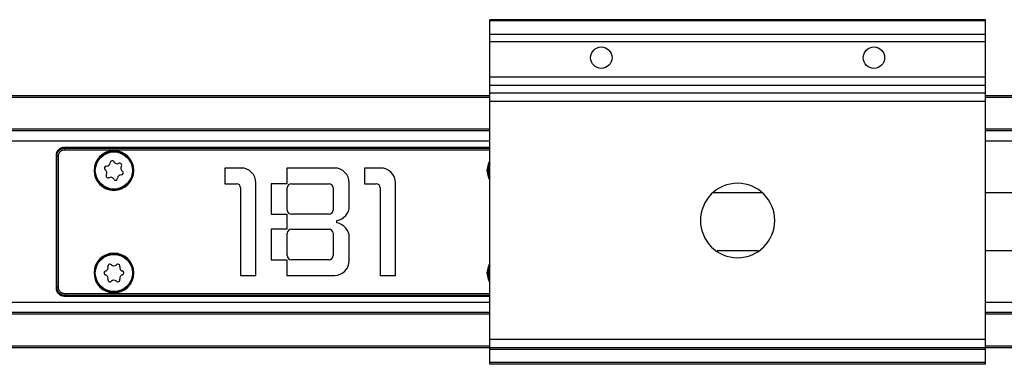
# Model space of a CAD drawing. Header units: millimetres. Extents: x -781 to 2909, y 413 to 796.
# Tile 11 of 19: x 724 to 843, y 413 to 455. Entities that reach past the tile are written whole.
import ezdxf

# ---------------------------------------------------------------- set-up
doc = ezdxf.new("R2010")
doc.units = ezdxf.units.MM

# ---------------------------------------------------------------- blocks, each defined once
blk = doc.blocks.new('Drawing View4')
at = {"color": 7, "linetype": 'Continuous', "lineweight": 25}
for p, q in [((1322.48, 27.95), (1262.48, 27.95)), ((1262.48, 27.81), (1262.48, 27.95)), ((1322.48, 27.81), (1262.48, 27.81)), ((1262.48, 26.15), (1262.48, 27.81)), ((1322.48, 27.81), (1322.48, 27.95)), ((1322.48, 26.15), (1322.48, 27.81)), ((1322.48, 26.15), (1262.48, 26.15)), ((1262.48, 25.29), (1262.48, 26.15)), ((1322.48, 25.29), (1262.48, 25.29)), ((1262.48, 20.99), (1262.48, 25.29)), ((1322.48, 25.29), (1322.48, 26.15)), ((1322.48, 20.99), (1322.48, 25.29)), ((1322.48, 20.99), (1262.48, 20.99)), ((1262.48, 20), (1262.48, 20.99)), ((1322.48, 20), (1322.48, 20.99)), ((1322.48, 20), (1262.48, 20)), ((1262.48, 19.06), (1262.48, 20)), ((1322.48, 19.06), (1322.48, 20)), ((1262.48, 18.75), (32.48, 18.75)), ((1262.48, 18.55), (32.48, 18.55)), ((1322.48, 19.06), (1262.48, 19.06)), ((1262.48, 18.07), (1262.48, 19.06)), ((1322.48, 18.07), (1262.48, 18.07)), ((1262.48, -10.75), (1262.48, 18.07)), ((1322.48, 18.07), (1322.48, 19.06)), ((1395.48, 18.75), (1322.48, 18.75)), ((1395.48, 18.55), (1322.48, 18.55)), ((1322.48, -10.75), (1322.48, 18.07)), ((1262.48, 14.7), (32.48, 14.7)), ((1262.48, 14.5), (32.48, 14.5)), ((1395.48, 14.7), (1322.48, 14.7)), ((1395.48, 14.5), (1322.48, 14.5)), ((1262.48, 13.26), (32.48, 13.26)), ((1393.48, 13.26), (1322.48, 13.26)), ((1211.04, 12.41), (1210.96, 12.48)), ((1210.98, 12.48), (1210.96, 12.48)), ((1262.48, 12.5), (1210.98, 12.5)), ((1262.48, 12.48), (1210.98, 12.48)), ((1211.04, 12.21), (1211.04, 12.41)), ((1211.04, 12.41), (1262.48, 12.41)), ((1211.04, 12.21), (1262.48, 12.21)), ((1209.98, 11.5), (1209.99, 11.5)), ((1209.98, 11.5), (1209.98, -4.5)), ((1210.07, 11.44), (1209.99, 11.52)), ((1209.99, 11.52), (1209.99, 11.5)), ((1209.99, 11.5), (1209.99, -4.5)), ((1210.26, 11.44), (1210.07, 11.44)), ((1210.07, -4.44), (1210.07, 11.44)), ((1210.26, -4.44), (1210.26, 11.44)), ((1214.58, 9.7), (1214.68, 9.7)), ((1214.73, 9.7), (1214.68, 9.7)), ((1219.23, 9.7), (1219.28, 9.7)), ((1219.38, 9.7), (1219.28, 9.7)), ((1232.37, 10), (1230.42, 10)), ((1230.42, 10), (1230.42, 8.1)), ((1243.67, 10), (1237.92, 10)), ((1237.92, 10), (1237.92, 8.1)), ((1249.27, 10), (1247.32, 10)), ((1247.32, 10), (1247.32, 8.1)), ((1262.18, 9.7), (1262.28, 9.7)), ((1262.28, 9.83), (1262.48, 10.64)), ((1262.33, 9.7), (1262.28, 9.7)), ((1230.42, 8.1), (1231.82, 8.1)), ((1232.32, 7.6), (1232.32, -3)), ((1234.17, -3), (1234.17, 8.2)), ((1237.92, 8.1), (1236.02, 8.1)), ((1236.02, 8.1), (1236.02, 4.4)), ((1237.97, 4.9), (1237.97, 7.6)), ((1238.47, 8.1), (1243.02, 8.1)), ((1243.52, 7.6), (1243.52, 4.9)), ((1245.47, 5.42), (1245.47, 8.2)), ((1247.32, 8.1), (1248.72, 8.1)), ((1249.22, 7.6), (1249.22, -3)), ((1251.07, -3), (1251.07, 8.2)), ((1236.02, 4.4), (1237.92, 4.4)), ((1237.92, 4.4), (1237.92, 2.6)), ((1243.02, 4.4), (1238.47, 4.4)), ((1243.97, 3.35), (1243.97, 3.65)), ((1236.02, 2.6), (1236.02, -1.1)), ((1237.92, 2.6), (1236.02, 2.6)), ((1238.47, 2.6), (1243.02, 2.6)), ((1237.97, -0.6), (1237.97, 2.1)), ((1243.52, 2.1), (1243.52, -0.6)), ((1245.47, -1.2), (1245.47, 1.58)), ((1236.02, -1.1), (1237.92, -1.1)), ((1237.92, -1.1), (1237.92, -3)), ((1243.02, -1.1), (1238.47, -1.1)), ((1290, 0), (1294.96, 0)), ((1262.28, -2.57), (1262.48, -1.76)), ((1214.58, -2.7), (1214.68, -2.7)), ((1214.73, -2.7), (1214.68, -2.7)), ((1219.23, -2.7), (1219.28, -2.7)), ((1219.38, -2.7), (1219.28, -2.7)), ((1232.32, -3), (1234.17, -3)), ((1237.92, -3), (1243.67, -3)), ((1249.22, -3), (1251.07, -3)), ((1262.18, -2.7), (1262.28, -2.7)), ((1262.33, -2.7), (1262.28, -2.7)), ((1209.99, -4.52), (1210.07, -4.44)), ((1209.99, -4.5), (1209.99, -4.51)), ((1210.26, -4.44), (1210.07, -4.44)), ((1210.96, -5.48), (1211.04, -5.41)), ((1210.96, -5.48), (1210.98, -5.48)), ((1210.98, -5.5), (1210.98, -5.48)), ((1210.98, -5.48), (1262.48, -5.48)), ((1210.98, -5.5), (1262.48, -5.5)), ((1211.04, -5.21), (1211.04, -5.41)), ((1262.48, -5.21), (1211.04, -5.21)), ((1262.48, -5.41), (1211.04, -5.41)), ((1262.48, -6.26), (32.48, -6.26)), ((1393.48, -6.26), (1322.48, -6.26)), ((1262.48, -7.5), (32.48, -7.5)), ((1262.48, -7.7), (32.48, -7.7)), ((1395.48, -7.5), (1322.48, -7.5)), ((1395.48, -7.7), (1322.48, -7.7)), ((1262.48, -11.55), (32.48, -11.55)), ((1262.48, -11.75), (32.48, -11.75)), ((1322.48, -10.75), (1262.48, -10.75)), ((1262.48, -11.75), (1262.48, -10.75)), ((1322.48, -11.75), (1262.48, -11.75)), ((1262.48, -11.95), (1262.48, -11.75)), ((1322.48, -11.75), (1322.48, -10.75)), ((1395.48, -11.55), (1322.48, -11.55)), ((1395.48, -11.75), (1322.48, -11.75)), ((1322.48, -11.95), (1322.48, -11.75)), ((1322.48, -11.95), (1262.48, -11.95)), ((1262.48, -13.55), (1262.48, -11.95)), ((1322.48, -13.55), (1322.48, -11.95)), ((1322.48, -13.55), (1262.48, -13.55)), ((1262.48, -13.75), (1262.48, -13.55)), ((1322.48, -13.75), (1262.48, -13.75)), ((1322.48, -13.75), (1322.48, -13.55))]:
    blk.add_line(p, q, dxfattribs=at)
at = {"color": 7, "linetype": 'Continuous', "lineweight": 25, "flags": 128}
for points in [[(1210.98, 12.5), (1210.98, 12.5), (1210.98, 12.5), (1210.98, 12.5), (1210.98, 12.5), (1210.98, 12.49), (1210.98, 12.49), (1210.98, 12.49), (1210.98, 12.48)], [(1262.18, 9.7), (1262.36, 10.62), (1262.48, 10.86)], [(1262.48, 8.54), (1262.36, 8.78), (1262.18, 9.7)], [(1262.48, 8.76), (1262.44, 8.83), (1262.28, 9.7)], [(1262.18, -2.7), (1262.36, -1.78), (1262.48, -1.54)], [(1262.48, -3.86), (1262.36, -3.62), (1262.18, -2.7)], [(1262.48, -3.64), (1262.44, -3.57), (1262.28, -2.7)], [(1209.98, -4.5), (1209.98, -4.5), (1209.98, -4.5), (1209.98, -4.5), (1209.98, -4.5), (1209.98, -4.5), (1209.98, -4.5), (1209.99, -4.5), (1209.99, -4.5)]]:
    blk.add_lwpolyline(points, dxfattribs=at)
at = {"color": 7, "linetype": 'Continuous', "lineweight": 25}
for centre, radius in [((1275.98, 23.35), 1.3), ((1308.98, 23.35), 1.3), ((1216.98, 9.7), 2.25), ((1216.98, -2.7), 2.25)]:
    blk.add_circle(centre, radius, dxfattribs=at)
for centre, radius, start, end in [((1210.94, 12.48), 0.024, 15.3759, 74.6129), ((1216.98, 9.7), 2.4, 0, 180), ((1216.98, 9.7), 2.3, 0, 176.7947), ((1210, 11.54), 0.024, 195.3762, 254.6126), ((1216.77, 10.63), 0.25, 27.4512, 177.8189), ((1217.36, 10.94), 0.42, 207.4512, 297.8189), ((1216.98, 9.7), 2.4, 180, 0), ((1216.98, 9.7), 2.3, 176.7947, 180), ((1216.98, 9.7), 2.3, 180, 356.7947), ((1216.07, 9.98), 0.25, 87.4512, 237.8189), ((1215.71, 9.42), 0.42, 327.4512, 57.8189), ((1216.1, 10.65), 0.42, 267.4512, 357.8189), ((1217.67, 10.34), 0.25, 327.4512, 117.8189), ((1218.24, 9.98), 0.42, 147.4512, 237.8189), ((1217.88, 9.42), 0.25, 267.4512, 57.8189), ((1216.98, 9.7), 2.3, 356.7947, 0), ((1232.37, 8.2), 1.8, 0, 90), ((1243.67, 8.2), 1.8, 0, 90), ((1249.27, 8.2), 1.8, 0, 90), ((1264.58, 9.7), 2.3, 176.7947, 180), ((1264.58, 9.7), 2.25, 158.9605, 201.0395), ((1216.28, 9.06), 0.25, 147.4512, 297.8189), ((1216.59, 8.46), 0.42, 27.4512, 117.8189), ((1217.18, 8.77), 0.25, 207.4512, 357.8189), ((1217.85, 8.75), 0.42, 87.4512, 177.8189), ((1231.82, 7.6), 0.5, 0, 90), ((1238.47, 7.6), 0.5, 90, 180), ((1243.02, 7.6), 0.5, 0, 90), ((1248.72, 7.6), 0.5, 0, 90), ((1292.48, 3.65), 4.5, 90, 270), ((1292.48, 3.65), 4.5, 270, 90), ((1238.47, 4.9), 0.5, 180, 270), ((1243.02, 4.9), 0.5, 270, 0), ((1243.67, 5.42), 1.8, 279.5941, 0), ((1238.47, 2.1), 0.5, 90, 180), ((1243.02, 2.1), 0.5, 0, 90), ((1243.67, 1.58), 1.8, 0, 80.4059), ((1216.98, -2.7), 2.4, 0, 180), ((1216.98, -2.7), 2.3, 0, 176.7947), ((1238.47, -0.6), 0.5, 180, 270), ((1243.02, -0.6), 0.5, 270, 0), ((1215.85, -2.05), 0.42, 284.8161, 15.1839), ((1216.5, -1.88), 0.25, 44.8161, 195.1839), ((1216.98, -1.41), 0.42, 224.8161, 315.1839), ((1217.45, -1.88), 0.25, 344.8161, 135.1839), ((1218.1, -2.05), 0.42, 164.8161, 255.1839), ((1243.67, -1.2), 1.8, 270, 0), ((1264.58, -2.7), 2.25, 158.9605, 201.0395), ((1216.98, -2.7), 2.4, 180, 0), ((1216.98, -2.7), 2.3, 176.7947, 180), ((1216.98, -2.7), 2.3, 180, 356.7947), ((1216.02, -2.7), 0.25, 104.8161, 255.1839), ((1215.85, -3.35), 0.42, 344.8161, 75.1839), ((1216.5, -3.52), 0.25, 164.8161, 315.1839), ((1216.98, -4), 0.42, 44.8161, 135.1839), ((1217.45, -3.52), 0.25, 224.8161, 15.1839), ((1218.1, -3.35), 0.42, 104.8161, 195.1839), ((1217.93, -2.7), 0.25, 284.8161, 75.1839), ((1216.98, -2.7), 2.3, 356.7947, 0), ((1264.58, -2.7), 2.3, 176.7947, 180), ((1210, -4.54), 0.024, 105.3874, 164.6238), ((1210.94, -5.48), 0.024, 285.3875, 344.6245)]:
    blk.add_arc(centre, radius, start, end, dxfattribs=at)
for points, knots in [([(1210.94, 12.5), (1210.87, 12.49), (1210.74, 12.48), (1210.48, 12.39), (1210.23, 12.2), (1210.02, 11.89), (1209.99, 11.65), (1209.98, 11.53)], [0, 0, 0, 0, 0.139139, 0.274758, 0.534322, 0.760258, 1, 1, 1, 1]), ([(1210.96, 12.48), (1210.89, 12.48), (1210.76, 12.46), (1210.51, 12.36), (1210.25, 12.17), (1210.05, 11.86), (1210.01, 11.63), (1209.99, 11.52)], [0, 0, 0, 0, 0.139145, 0.274766, 0.534321, 0.760175, 1, 1, 1, 1]), ([(1210.07, 11.44), (1210.07, 11.51), (1210.08, 11.64), (1210.17, 11.89), (1210.35, 12.15), (1210.67, 12.36), (1210.91, 12.39), (1211.04, 12.41)], [0, 0, 0, 0, 0.135536, 0.266986, 0.517817, 0.751089, 1, 1, 1, 1]), ([(1210.26, 11.44), (1210.27, 11.52), (1210.28, 11.68), (1210.39, 11.89), (1210.55, 12.06), (1210.77, 12.19), (1210.94, 12.2), (1211.04, 12.21)], [0, 0, 0, 0, 0.197867, 0.390487, 0.574641, 0.776473, 1, 1, 1, 1]), ([(1210.98, 12.5), (1210.97, 12.5), (1210.96, 12.5), (1210.95, 12.5), (1210.94, 12.5)], [0, 0, 0, 0, 0.559896, 1, 1, 1, 1]), ([(1209.98, 11.53), (1209.98, 11.53), (1209.98, 11.52), (1209.98, 11.5), (1209.98, 11.5)], [0, 0, 0, 0, 0.5600706, 1, 1, 1, 1]), ([(1295.39, 7), (1294.53, 7), (1292.56, 7), (1290.59, 7), (1289.48, 7)], [0, 0, 0, 0, 0.4368448, 1, 1, 1, 1]), ([(1408.98, 7), (1406.73, 7), (1402.12, 7), (1395.5, 7), (1389.49, 7), (1384.54, 7), (1380.34, 7), (1376.5, 7), (1372.65, 7), (1367.94, 7), (1362.36, 7), (1355.9, 7), (1349.51, 7), (1342.97, 7), (1336.09, 7), (1329.17, 7), (1324.55, 7), (1322.48, 7)], [0, 0, 0, 0, 0.077282, 0.159125, 0.228378, 0.285073, 0.330193, 0.373714, 0.418243, 0.463783, 0.537221, 0.612097, 0.688243, 0.759578, 0.839642, 0.927806, 1, 1, 1, 1]), ([(1322.48, 0), (1322.64, 0), (1324.93, 0), (1329.36, 0), (1335.81, 0), (1342.21, 0), (1348.75, 0), (1355.64, 0), (1363.08, 0), (1370.83, 0), (1377.59, 0), (1383.23, 0), (1387.61, 0), (1391.45, 0), (1395.15, 0), (1399.25, 0), (1403.98, 0), (1407.35, 0), (1408.98, 0)], [0, 0, 0, 0, 0.005891, 0.079255, 0.15406, 0.230141, 0.301716, 0.381807, 0.469747, 0.560366, 0.65098, 0.704137, 0.755757, 0.802721, 0.836725, 0.883791, 0.943944, 1, 1, 1, 1]), ([(1209.98, -4.5), (1209.98, -4.51), (1209.98, -4.52), (1209.98, -4.53), (1209.98, -4.53)], [0, 0, 0, 0, 0.559896, 1, 1, 1, 1]), ([(1209.98, -4.53), (1209.98, -4.6), (1209.99, -4.73), (1210.08, -4.98), (1210.27, -5.24), (1210.58, -5.45), (1210.82, -5.48), (1210.94, -5.5)], [0, 0, 0, 0, 0.135648, 0.267867, 0.520983, 0.753311, 1, 1, 1, 1]), ([(1209.99, -4.52), (1210, -4.58), (1210.01, -4.71), (1210.11, -4.96), (1210.29, -5.21), (1210.6, -5.43), (1210.84, -5.46), (1210.96, -5.48)], [0, 0, 0, 0, 0.1356214, 0.2678315, 0.5209843, 0.7533665, 1, 1, 1, 1]), ([(1211.04, -5.41), (1210.96, -5.4), (1210.83, -5.39), (1210.63, -5.32), (1210.46, -5.22), (1210.28, -5.05), (1210.11, -4.8), (1210.08, -4.56), (1210.07, -4.44)], [0, 0, 0, 0, 0.139968, 0.27569, 0.407552, 0.535976, 0.760473, 1, 1, 1, 1]), ([(1211.04, -5.21), (1210.95, -5.2), (1210.79, -5.19), (1210.57, -5.08), (1210.4, -4.91), (1210.29, -4.69), (1210.27, -4.53), (1210.26, -4.44)], [0, 0, 0, 0, 0.208443, 0.408034, 0.590919, 0.785161, 1, 1, 1, 1]), ([(1210.94, -5.5), (1210.95, -5.5), (1210.96, -5.5), (1210.97, -5.5), (1210.98, -5.5)], [0, 0, 0, 0, 0.56007, 1, 1, 1, 1])]:
    blk.add_open_spline(points, degree=3, knots=knots, dxfattribs=at)

msp = doc.modelspace()

# ---------------------------------------------------------------- block references
at = {"color": 7, "linetype": 'Continuous', "lineweight": 25}
msp.add_blockref('Drawing View4', (-481.52, 426.9), dxfattribs=at)

doc.saveas('drawing.dxf')
